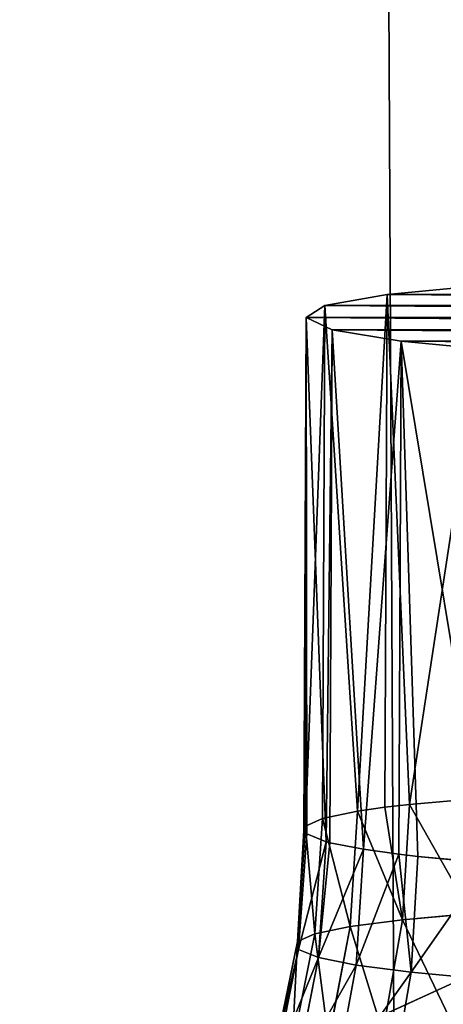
# Model space of a CAD drawing. Extents: x 80 to 596, y 77 to 1633.
# Tile 136 of 256: x 359 to 369, y 263 to 286. Entities that reach past the tile are written whole.
import ezdxf

# ---------------------------------------------------------------- set-up
doc = ezdxf.new("R2010")
doc.units = 0
doc.header["$LTSCALE"] = 25.4
doc.layers.get('0').update_dxf_attribs({"color": 13, "linetype": 'CONTINUOUS'})

# ---------------------------------------------------------------- blocks, each defined once
blk = doc.blocks.new('CADILLAC-III-8190-7988-799')
at = {"color": 7}
for p, q in [((29.409, 279.635, 1456.623), (31.806, 279.86, 1453.184)), ((29.409, 279.635, 1456.623), (31.806, 279.86, 1453.184)), ((29.94, 267.606, 1454.763), (31.806, 279.86, 1453.184)), ((29.94, 267.606, 1454.763), (31.806, 279.86, 1453.184)), ((27.944, 279.372, 1460.549), (29.409, 279.635, 1456.623)), ((27.944, 279.372, 1460.549), (29.409, 279.635, 1456.623)), ((28.713, 267.447, 1457.158), (29.409, 279.635, 1456.623)), ((28.713, 267.447, 1457.158), (29.409, 279.635, 1456.623)), ((29.352, 267.538, 1455.793), (29.409, 279.635, 1456.623)), ((29.352, 267.538, 1455.793), (29.409, 279.635, 1456.623)), ((29.94, 267.606, 1454.763), (29.409, 279.635, 1456.623)), ((29.94, 267.606, 1454.763), (29.409, 279.635, 1456.623)), ((27.944, 279.372, 1460.549), (27.484, 267.094, 1462.378)), ((27.944, 279.372, 1460.549), (27.484, 267.094, 1462.378)), ((27.503, 279.088, 1464.715), (27.944, 279.372, 1460.549)), ((27.503, 279.088, 1464.715), (27.944, 279.372, 1460.549)), ((27.887, 267.275, 1459.719), (27.944, 279.372, 1460.549)), ((27.887, 267.275, 1459.719), (27.944, 279.372, 1460.549)), ((28.713, 267.447, 1457.158), (27.944, 279.372, 1460.549)), ((28.713, 267.447, 1457.158), (27.944, 279.372, 1460.549)), ((27.447, 266.991, 1463.884), (27.503, 279.088, 1464.715)), ((27.447, 266.991, 1463.884), (27.503, 279.088, 1464.715)), ((27.503, 279.088, 1464.715), (27.484, 267.094, 1462.378)), ((27.503, 279.088, 1464.715), (27.484, 267.094, 1462.378)), ((27.514, 266.909, 1465.067), (27.503, 279.088, 1464.715)), ((27.514, 266.909, 1465.067), (27.503, 279.088, 1464.715)), ((27.975, 266.725, 1467.716), (27.503, 279.088, 1464.715)), ((27.975, 266.725, 1467.716), (27.503, 279.088, 1464.715)), ((28.115, 278.8, 1468.859), (27.503, 279.088, 1464.715)), ((28.115, 278.8, 1468.859), (27.503, 279.088, 1464.715)), ((27.975, 266.725, 1467.716), (28.115, 278.8, 1468.859)), ((27.975, 266.725, 1467.716), (28.115, 278.8, 1468.859)), ((28.115, 278.8, 1468.859), (28.059, 266.703, 1468.028)), ((28.115, 278.8, 1468.859), (28.059, 266.703, 1468.028)), ((29.741, 278.528, 1472.721), (28.115, 278.8, 1468.859)), ((28.115, 278.8, 1468.859), (28.856, 266.547, 1470.257)), ((28.115, 278.8, 1468.859), (28.856, 266.547, 1470.257)), ((29.741, 278.528, 1472.721), (28.115, 278.8, 1468.859)), ((29.741, 278.528, 1472.721), (28.856, 266.547, 1470.257)), ((29.741, 278.528, 1472.721), (28.856, 266.547, 1470.257)), ((29.685, 266.431, 1471.89), (29.741, 278.528, 1472.721)), ((29.685, 266.431, 1471.89), (29.741, 278.528, 1472.721)), ((30.135, 266.378, 1472.625), (29.741, 278.528, 1472.721)), ((30.135, 266.378, 1472.625), (29.741, 278.528, 1472.721)), ((31.778, 266.224, 1474.756), (29.741, 278.528, 1472.721)), ((31.778, 266.224, 1474.756), (29.741, 278.528, 1472.721)), ((32.278, 278.287, 1476.057), (29.741, 278.528, 1472.721)), ((32.278, 278.287, 1476.057), (29.741, 278.528, 1472.721)), ((21.13, 258.904, 1411.125), (40.548, 267.772, 1411.125)), ((40.548, 267.772, 1411.325), (21.13, 258.904, 1411.325)), ((40.548, 267.772, 1411.325), (21.13, 258.904, 1411.325)), ((21.13, 258.904, 1411.125), (40.548, 267.772, 1411.125)), ((29.94, 267.606, 1454.763), (31.535, 267.747, 1452.595)), ((29.94, 267.606, 1454.763), (31.535, 267.747, 1452.595)), ((28.713, 267.447, 1457.158), (29.352, 267.538, 1455.793)), ((28.713, 267.447, 1457.158), (29.352, 267.538, 1455.793)), ((29.352, 267.538, 1455.793), (29.94, 267.606, 1454.763)), ((29.352, 267.538, 1455.793), (29.94, 267.606, 1454.763)), ((29.352, 267.538, 1455.793), (29.775, 264.888, 1454.483)), ((29.352, 267.538, 1455.793), (29.775, 264.888, 1454.483)), ((29.775, 264.888, 1454.483), (29.94, 267.606, 1454.763)), ((29.775, 264.888, 1454.483), (29.94, 267.606, 1454.763)), ((27.484, 267.094, 1462.378), (27.887, 267.275, 1459.719)), ((27.484, 267.094, 1462.378), (27.887, 267.275, 1459.719)), ((27.887, 267.275, 1459.719), (27.701, 264.553, 1459.491)), ((27.887, 267.275, 1459.719), (27.701, 264.553, 1459.491)), ((27.887, 267.275, 1459.719), (28.713, 267.447, 1457.158)), ((27.887, 267.275, 1459.719), (28.713, 267.447, 1457.158)), ((28.713, 267.447, 1457.158), (28.536, 264.727, 1456.903)), ((28.713, 267.447, 1457.158), (28.536, 264.727, 1456.903)), ((28.713, 267.447, 1457.158), (29.775, 264.888, 1454.483)), ((28.713, 267.447, 1457.158), (29.775, 264.888, 1454.483)), ((27.484, 267.094, 1462.378), (27.293, 264.371, 1462.178)), ((27.484, 267.094, 1462.378), (27.293, 264.371, 1462.178)), ((27.447, 266.991, 1463.884), (27.484, 267.094, 1462.378)), ((27.447, 266.991, 1463.884), (27.484, 267.094, 1462.378)), ((27.447, 266.991, 1463.884), (27.293, 264.371, 1462.178)), ((27.447, 266.991, 1463.884), (27.293, 264.371, 1462.178)), ((27.447, 266.991, 1463.884), (27.323, 264.184, 1464.896)), ((27.447, 266.991, 1463.884), (27.323, 264.184, 1464.896)), ((27.514, 266.909, 1465.067), (27.323, 264.184, 1464.896)), ((27.514, 266.909, 1465.067), (27.323, 264.184, 1464.896)), ((27.514, 266.909, 1465.067), (27.447, 266.991, 1463.884)), ((27.514, 266.909, 1465.067), (27.447, 266.991, 1463.884)), ((27.975, 266.725, 1467.716), (27.514, 266.909, 1465.067)), ((27.975, 266.725, 1467.716), (27.514, 266.909, 1465.067)), ((27.975, 266.725, 1467.716), (27.79, 263.998, 1467.574)), ((27.975, 266.725, 1467.716), (27.79, 263.998, 1467.574)), ((27.79, 263.998, 1467.574), (28.059, 266.703, 1468.028)), ((27.79, 263.998, 1467.574), (28.059, 266.703, 1468.028)), ((28.059, 266.703, 1468.028), (27.975, 266.725, 1467.716)), ((28.059, 266.703, 1468.028), (27.975, 266.725, 1467.716)), ((28.856, 266.547, 1470.257), (28.059, 266.703, 1468.028)), ((28.856, 266.547, 1470.257), (28.059, 266.703, 1468.028)), ((28.856, 266.547, 1470.257), (27.79, 263.998, 1467.574)), ((28.856, 266.547, 1470.257), (27.79, 263.998, 1467.574)), ((28.68, 263.818, 1470.142), (28.856, 266.547, 1470.257)), ((28.68, 263.818, 1470.142), (28.856, 266.547, 1470.257)), ((29.685, 266.431, 1471.89), (28.68, 263.818, 1470.142)), ((29.685, 266.431, 1471.89), (28.68, 263.818, 1470.142)), ((29.685, 266.431, 1471.89), (28.856, 266.547, 1470.257)), ((29.685, 266.431, 1471.89), (28.856, 266.547, 1470.257)), ((30.135, 266.378, 1472.625), (29.685, 266.431, 1471.89)), ((29.685, 266.431, 1471.89), (29.973, 263.647, 1472.534)), ((29.685, 266.431, 1471.89), (29.973, 263.647, 1472.534)), ((30.135, 266.378, 1472.625), (29.685, 266.431, 1471.89)), ((29.973, 263.647, 1472.534), (30.135, 266.378, 1472.625)), ((29.973, 263.647, 1472.534), (30.135, 266.378, 1472.625)), ((31.778, 266.224, 1474.756), (30.135, 266.378, 1472.625)), ((31.778, 266.224, 1474.756), (30.135, 266.378, 1472.625)), ((29.775, 264.888, 1454.483), (31.388, 265.031, 1452.292)), ((29.775, 264.888, 1454.483), (31.388, 265.031, 1452.292)), ((27.701, 264.553, 1459.491), (28.536, 264.727, 1456.903)), ((27.701, 264.553, 1459.491), (28.536, 264.727, 1456.903)), ((28.536, 264.727, 1456.903), (28.031, 262.065, 1456.517)), ((28.536, 264.727, 1456.903), (28.031, 262.065, 1456.517)), ((28.536, 264.727, 1456.903), (29.775, 264.888, 1454.483)), ((28.536, 264.727, 1456.903), (29.775, 264.888, 1454.483)), ((29.775, 264.888, 1454.483), (29.31, 262.23, 1454.02)), ((29.775, 264.888, 1454.483), (29.31, 262.23, 1454.02)), ((27.701, 264.553, 1459.491), (27.171, 261.885, 1459.186)), ((27.701, 264.553, 1459.491), (27.171, 261.885, 1459.186)), ((27.293, 264.371, 1462.178), (27.701, 264.553, 1459.491)), ((27.293, 264.371, 1462.178), (27.701, 264.553, 1459.491)), ((27.293, 264.371, 1462.178), (26.75, 261.697, 1461.958)), ((27.293, 264.371, 1462.178), (26.75, 261.697, 1461.958)), ((27.323, 264.184, 1464.896), (27.293, 264.371, 1462.178)), ((27.323, 264.184, 1464.896), (27.293, 264.371, 1462.178)), ((27.323, 264.184, 1464.896), (26.781, 261.504, 1464.761)), ((27.323, 264.184, 1464.896), (26.781, 261.504, 1464.761)), ((27.323, 264.184, 1464.896), (27.79, 263.998, 1467.574)), ((27.323, 264.184, 1464.896), (27.79, 263.998, 1467.574)), ((27.262, 261.313, 1467.523), (27.79, 263.998, 1467.574)), ((27.262, 261.313, 1467.523), (27.79, 263.998, 1467.574)), ((28.68, 263.818, 1470.142), (27.79, 263.998, 1467.574)), ((28.68, 263.818, 1470.142), (27.79, 263.998, 1467.574)), ((28.181, 261.126, 1470.172), (28.68, 263.818, 1470.142)), ((28.181, 261.126, 1470.172), (28.68, 263.818, 1470.142)), ((29.973, 263.647, 1472.534), (28.68, 263.818, 1470.142)), ((29.973, 263.647, 1472.534), (28.68, 263.818, 1470.142)), ((29.514, 260.951, 1472.639), (29.973, 263.647, 1472.534)), ((29.514, 260.951, 1472.639), (29.973, 263.647, 1472.534)), ((31.633, 263.492, 1474.689), (29.973, 263.647, 1472.534)), ((31.633, 263.492, 1474.689), (29.973, 263.647, 1472.534))]:
    blk.add_line(p, q, dxfattribs=at)
mesh = blk.add_polyface(dxfattribs=at)
corners = [(-242.988, 380.472, 1411.125), (-246.192, 300.973, 1411.125), (-247.799, 340.852, 1411.125), (-238.208, 261.868, 1411.125), (-231.884, 418.808, 1411.125), (-224.056, 224.55, 1411.125), (-214.774, 454.866, 1411.125), (-204.1, 189.986, 1411.125), (-192.102, 487.712, 1411.125), (-178.858, 159.07, 1411.125), (-164.454, 516.496, 1411.125), (-148.984, 132.604, 1411.125), (-132.548, 540.473, 1411.125), (-115.251, 111.273, 1411.125), (-97.208, 559.021, 1411.125), (-78.534, 95.629, 1411.125), (-74.237, 341.539, 1411.125), (-59.35, 571.659, 1411.125), (-68.222, 362.022, 1411.125), (-56.681, 379.98, 1411.125), (-19.956, 578.062, 1411.125), (-40.548, 393.96, 1411.125), (-21.13, 402.828, 1411.125), (0, 405.866, 1411.125), (19.956, 578.062, 1411.125), (21.13, 402.828, 1411.125), (59.35, 571.659, 1411.125), (40.548, 393.96, 1411.125), (56.681, 379.98, 1411.125), (68.222, 362.022, 1411.125), (97.208, 559.021, 1411.125), (74.237, 341.539, 1411.125), (74.237, 320.192, 1411.125), (78.534, 95.629, 1411.125), (115.251, 111.273, 1411.125), (132.548, 540.473, 1411.125), (148.984, 132.604, 1411.125), (164.454, 516.496, 1411.125), (178.858, 159.07, 1411.125), (192.102, 487.712, 1411.125), (204.1, 189.986, 1411.125), (214.774, 454.866, 1411.125), (224.056, 224.55, 1411.125), (231.884, 418.808, 1411.125), (238.208, 261.868, 1411.125), (242.988, 380.472, 1411.125), (246.192, 300.973, 1411.125), (247.799, 340.852, 1411.125), (-74.237, 320.192, 1411.125), (-39.782, 86.077, 1411.125), (-68.222, 299.71, 1411.125), (-56.681, 281.751, 1411.125), (-40.548, 267.772, 1411.125), (-21.13, 258.904, 1411.125), (0, 82.866, 1411.125), (0, 255.866, 1411.125), (21.13, 258.904, 1411.125), (39.782, 86.077, 1411.125), (40.548, 267.772, 1411.125), (56.681, 281.751, 1411.125), (68.222, 299.71, 1411.125)]
mesh.append_faces([[corners[k] for k in face] for face in [(0, 1, 2), (46, 45, 47)]], dxfattribs={"vtx0": -1, "color": 7})
mesh.append_faces([[corners[k] for k in face] for face in [(1, 0, 3), (3, 4, 5), (5, 6, 7), (7, 8, 9), (9, 10, 11), (11, 12, 13), (13, 14, 15), (16, 17, 18), (18, 17, 19), (19, 20, 21), (21, 20, 22), (22, 20, 23), (23, 24, 25), (25, 26, 27), (27, 26, 28), (28, 26, 29), (29, 30, 31), (31, 30, 32), (33, 30, 34), (34, 35, 36), (36, 37, 38), (38, 39, 40), (40, 41, 42), (42, 43, 44), (44, 45, 46), (15, 48, 49), (48, 15, 16), (49, 53, 54), (54, 56, 57), (57, 58, 33)]], dxfattribs={"vtx0": -1, "vtx1": -1, "color": 7})
mesh.append_faces([[corners[k] for k in face] for face in [(15, 14, 16), (32, 30, 33)]], dxfattribs={"vtx0": -1, "vtx1": -1, "vtx2": -1, "color": 7})
mesh.append_faces([[corners[k] for k in face] for face in [(3, 0, 4), (5, 4, 6), (7, 6, 8), (9, 8, 10), (11, 10, 12), (13, 12, 14), (16, 14, 17), (19, 17, 20), (23, 20, 24), (25, 24, 26), (29, 26, 30), (34, 30, 35), (36, 35, 37), (38, 37, 39), (40, 39, 41), (42, 41, 43), (44, 43, 45), (49, 48, 50), (49, 50, 51), (49, 51, 52), (49, 52, 53), (54, 53, 55), (54, 55, 56), (57, 56, 58), (33, 58, 59), (33, 59, 60), (33, 60, 32)]], dxfattribs={"vtx0": -1, "vtx2": -1, "color": 7})
mesh = blk.add_polyface(dxfattribs=at)
corners = [(-39.782, 86.077, 1411.325), (-74.237, 320.192, 1411.325), (-78.534, 95.629, 1411.325), (-68.222, 299.71, 1411.325), (-56.681, 281.751, 1411.325), (-40.548, 267.772, 1411.325), (-21.13, 258.904, 1411.325), (0, 82.866, 1411.325), (0, 255.866, 1411.325), (39.782, 86.077, 1411.325), (21.13, 258.904, 1411.325), (40.548, 267.772, 1411.325), (78.534, 95.629, 1411.325), (56.681, 281.751, 1411.325), (68.222, 299.71, 1411.325), (74.237, 320.192, 1411.325), (74.237, 341.539, 1411.325), (-246.192, 300.973, 1411.325), (-242.988, 380.472, 1411.325), (-247.799, 340.852, 1411.325), (-238.208, 261.868, 1411.325), (-231.884, 418.808, 1411.325), (-224.056, 224.55, 1411.325), (-214.774, 454.866, 1411.325), (-204.1, 189.986, 1411.325), (-192.102, 487.712, 1411.325), (-178.858, 159.07, 1411.325), (-164.454, 516.496, 1411.325), (-148.984, 132.604, 1411.325), (-132.548, 540.473, 1411.325), (-115.251, 111.273, 1411.325), (-97.208, 559.021, 1411.325), (-74.237, 341.539, 1411.325), (-59.35, 571.659, 1411.325), (-68.222, 362.022, 1411.325), (-56.681, 379.98, 1411.325), (-19.956, 578.062, 1411.325), (-40.548, 393.96, 1411.325), (-21.13, 402.828, 1411.325), (0, 405.866, 1411.325), (19.956, 578.062, 1411.325), (21.13, 402.828, 1411.325), (59.35, 571.659, 1411.325), (40.548, 393.96, 1411.325), (56.681, 379.98, 1411.325), (68.222, 362.022, 1411.325), (97.208, 559.021, 1411.325), (115.251, 111.273, 1411.325), (132.548, 540.473, 1411.325), (148.984, 132.604, 1411.325), (164.454, 516.496, 1411.325), (178.858, 159.07, 1411.325), (192.102, 487.712, 1411.325), (204.1, 189.986, 1411.325), (214.774, 454.866, 1411.325), (224.056, 224.55, 1411.325), (231.884, 418.808, 1411.325), (238.208, 261.868, 1411.325), (242.988, 380.472, 1411.325), (246.192, 300.973, 1411.325), (247.799, 340.852, 1411.325)]
mesh.append_faces([[corners[k] for k in face] for face in [(17, 18, 19), (58, 59, 60)]], dxfattribs={"vtx0": -1, "color": 7})
mesh.append_faces([[corners[k] for k in face] for face in [(0, 1, 2), (1, 0, 3), (3, 0, 4), (4, 0, 5), (5, 0, 6), (6, 7, 8), (8, 9, 10), (10, 9, 11), (11, 12, 13), (13, 12, 14), (14, 12, 15), (15, 12, 16), (18, 20, 21), (21, 22, 23), (23, 24, 25), (25, 26, 27), (27, 28, 29), (29, 30, 31), (31, 32, 33), (32, 2, 1), (33, 35, 36), (36, 39, 40), (40, 41, 42), (42, 45, 46), (46, 47, 48), (48, 49, 50), (50, 51, 52), (52, 53, 54), (54, 55, 56), (56, 57, 58)]], dxfattribs={"vtx0": -1, "vtx1": -1, "color": 7})
mesh.append_faces([[corners[k] for k in face] for face in [(31, 2, 32), (46, 16, 12)]], dxfattribs={"vtx0": -1, "vtx1": -1, "vtx2": -1, "color": 7})
mesh.append_faces([[corners[k] for k in face] for face in [(6, 0, 7), (8, 7, 9), (11, 9, 12), (18, 17, 20), (21, 20, 22), (23, 22, 24), (25, 24, 26), (27, 26, 28), (29, 28, 30), (31, 30, 2), (33, 32, 34), (33, 34, 35), (36, 35, 37), (36, 37, 38), (36, 38, 39), (40, 39, 41), (42, 41, 43), (42, 43, 44), (42, 44, 45), (46, 45, 16), (46, 12, 47), (48, 47, 49), (50, 49, 51), (52, 51, 53), (54, 53, 55), (56, 55, 57), (58, 57, 59)]], dxfattribs={"vtx0": -1, "vtx2": -1, "color": 7})
mesh = blk.add_polyface(dxfattribs=at)
corners = [(-241.615, 310.171, 1555.795), (-235.734, 387.748, 1555.795), (-241.806, 349.197, 1555.795), (-235.167, 271.681, 1555.795), (-223.557, 424.826, 1555.795), (-222.628, 234.724, 1555.795), (-205.59, 459.47, 1555.795), (-204.323, 200.257, 1555.795), (-182.298, 490.784, 1555.795), (-180.726, 169.173, 1555.795), (-154.284, 517.955, 1555.795), (-152.448, 142.276, 1555.795), (-122.275, 540.282, 1555.795), (-120.222, 120.264, 1555.795), (-87.099, 557.184, 1555.795), (-84.882, 103.707, 1555.795), (-49.667, 568.225, 1555.795), (-47.344, 93.032, 1555.795), (-10.949, 573.118, 1555.795), (-8.58, 88.518, 1555.795), (28.053, 571.738, 1555.795), (30.407, 90.28, 1555.795), (66.328, 564.118, 1555.795), (68.606, 98.273, 1555.795), (102.886, 550.458, 1555.795), (105.028, 112.29, 1555.795), (136.778, 531.11, 1555.795), (138.73, 131.968, 1555.795), (167.129, 506.576, 1555.795), (168.839, 156.797, 1555.795), (193.15, 477.492, 1555.795), (194.575, 186.135, 1555.795), (214.17, 444.609, 1555.795), (215.271, 219.221, 1555.795), (229.642, 408.781, 1555.795), (230.393, 255.199, 1555.795), (239.167, 370.935, 1555.795), (239.547, 293.137, 1555.795), (242.497, 332.051, 1555.795)]
mesh.append_faces([[corners[k] for k in face] for face in [(0, 1, 2), (36, 37, 38)]], dxfattribs={"vtx0": -1, "color": 7})
mesh.append_faces([[corners[k] for k in face] for face in [(1, 3, 4), (4, 5, 6), (6, 7, 8), (8, 9, 10), (10, 11, 12), (12, 13, 14), (14, 15, 16), (16, 17, 18), (18, 19, 20), (20, 21, 22), (22, 23, 24), (24, 25, 26), (26, 27, 28), (28, 29, 30), (30, 31, 32), (32, 33, 34), (34, 35, 36)]], dxfattribs={"vtx0": -1, "vtx1": -1, "color": 7})
mesh.append_faces([[corners[k] for k in face] for face in [(1, 0, 3), (4, 3, 5), (6, 5, 7), (8, 7, 9), (10, 9, 11), (12, 11, 13), (14, 13, 15), (16, 15, 17), (18, 17, 19), (20, 19, 21), (22, 21, 23), (24, 23, 25), (26, 25, 27), (28, 27, 29), (30, 29, 31), (32, 31, 33), (34, 33, 35), (36, 35, 37)]], dxfattribs={"vtx0": -1, "vtx2": -1, "color": 7})
mesh = blk.add_polyface(dxfattribs=at)
corners = [(-235.734, 387.748, 1555.395), (-241.615, 310.171, 1555.395), (-241.806, 349.197, 1555.395), (-235.167, 271.681, 1555.395), (-223.557, 424.826, 1555.395), (-222.628, 234.724, 1555.395), (-205.59, 459.47, 1555.395), (-204.323, 200.257, 1555.395), (-182.298, 490.784, 1555.395), (-180.726, 169.173, 1555.395), (-154.284, 517.955, 1555.395), (-152.448, 142.276, 1555.395), (-122.275, 540.282, 1555.395), (-120.222, 120.264, 1555.395), (-87.099, 557.184, 1555.395), (-84.882, 103.707, 1555.395), (-49.667, 568.225, 1555.395), (-47.344, 93.032, 1555.395), (-10.949, 573.118, 1555.395), (-8.58, 88.518, 1555.395), (28.053, 571.738, 1555.395), (30.407, 90.28, 1555.395), (66.328, 564.118, 1555.395), (68.606, 98.273, 1555.395), (102.886, 550.458, 1555.395), (105.028, 112.29, 1555.395), (136.778, 531.11, 1555.395), (138.73, 131.968, 1555.395), (167.129, 506.576, 1555.395), (168.839, 156.797, 1555.395), (193.15, 477.492, 1555.395), (194.575, 186.135, 1555.395), (214.17, 444.609, 1555.395), (215.271, 219.221, 1555.395), (229.642, 408.781, 1555.395), (230.393, 255.199, 1555.395), (239.167, 370.935, 1555.395), (239.547, 293.137, 1555.395), (242.497, 332.051, 1555.395)]
mesh.append_faces([[corners[k] for k in face] for face in [(0, 1, 2), (37, 36, 38)]], dxfattribs={"vtx0": -1, "color": 7})
mesh.append_faces([[corners[k] for k in face] for face in [(1, 0, 3), (3, 4, 5), (5, 6, 7), (7, 8, 9), (9, 10, 11), (11, 12, 13), (13, 14, 15), (15, 16, 17), (17, 18, 19), (19, 20, 21), (21, 22, 23), (23, 24, 25), (25, 26, 27), (27, 28, 29), (29, 30, 31), (31, 32, 33), (33, 34, 35), (35, 36, 37)]], dxfattribs={"vtx0": -1, "vtx1": -1, "color": 7})
mesh.append_faces([[corners[k] for k in face] for face in [(3, 0, 4), (5, 4, 6), (7, 6, 8), (9, 8, 10), (11, 10, 12), (13, 12, 14), (15, 14, 16), (17, 16, 18), (19, 18, 20), (21, 20, 22), (23, 22, 24), (25, 24, 26), (27, 26, 28), (29, 28, 30), (31, 30, 32), (33, 32, 34), (35, 34, 36)]], dxfattribs={"vtx0": -1, "vtx2": -1, "color": 7})
at = {"color": 250}
mesh = blk.add_polyface(dxfattribs=at)
corners = [(10.515, 327.595, 1445.718), (252.517, 189.925, 22.698), (250.121, 189.259, 22.359), (12.912, 328.261, 1446.057)]
mesh.append_faces([[corners[k] for k in face] for face in [(0, 1, 2), (1, 0, 3)]], dxfattribs={"vtx0": -1, "color": 250})
mesh = blk.add_polyface(dxfattribs=at)
corners = [(12.912, 328.261, 1446.057), (254.904, 189.297, 23.16), (252.517, 189.925, 22.698), (15.298, 327.634, 1446.52)]
mesh.append_faces([[corners[k] for k in face] for face in [(0, 1, 2), (1, 0, 3)]], dxfattribs={"vtx0": -1, "color": 250})
mesh = blk.add_polyface(dxfattribs=at)
corners = [(8.75, 325.814, 1445.594), (250.121, 189.259, 22.359), (248.356, 187.477, 22.235), (10.515, 327.595, 1445.718)]
mesh.append_faces([[corners[k] for k in face] for face in [(0, 1, 2), (1, 0, 3)]], dxfattribs={"vtx0": -1, "color": 250})
mesh = blk.add_polyface(dxfattribs=at)
corners = [(15.298, 327.634, 1446.52), (256.64, 187.544, 23.623), (254.904, 189.297, 23.16), (17.035, 325.881, 1446.983)]
mesh.append_faces([[corners[k] for k in face] for face in [(0, 1, 2), (1, 0, 3)]], dxfattribs={"vtx0": -1, "color": 250})
mesh = blk.add_polyface(dxfattribs=at)
corners = [(8.09, 323.395, 1445.718), (248.356, 187.477, 22.235), (247.696, 185.058, 22.359), (8.75, 325.814, 1445.594)]
mesh.append_faces([[corners[k] for k in face] for face in [(0, 1, 2), (1, 0, 3)]], dxfattribs={"vtx0": -1, "color": 250})
mesh = blk.add_polyface(dxfattribs=at)
corners = [(256.64, 187.544, 23.623), (17.656, 323.472, 1447.321), (257.262, 185.136, 23.962), (17.035, 325.881, 1446.983)]
mesh.append_faces([[corners[k] for k in face] for face in [(0, 1, 2), (1, 0, 3)]], dxfattribs={"vtx0": -1, "color": 250})
mesh = blk.add_polyface(dxfattribs=at)
corners = [(257.262, 185.136, 23.962), (16.996, 321.053, 1447.445), (256.602, 182.717, 24.086), (17.656, 323.472, 1447.321)]
mesh.append_faces([[corners[k] for k in face] for face in [(0, 1, 2), (1, 0, 3)]], dxfattribs={"vtx0": -1, "color": 250})
mesh = blk.add_polyface(dxfattribs=at)
corners = [(8.711, 320.986, 1446.057), (247.696, 185.058, 22.359), (248.317, 182.65, 22.698), (8.09, 323.395, 1445.718)]
mesh.append_faces([[corners[k] for k in face] for face in [(0, 1, 2), (1, 0, 3)]], dxfattribs={"vtx0": -1, "color": 250})
mesh = blk.add_polyface(dxfattribs=at)
corners = [(250.054, 180.897, 23.16), (8.711, 320.986, 1446.057), (248.317, 182.65, 22.698), (10.448, 319.233, 1446.52)]
mesh.append_faces([[corners[k] for k in face] for face in [(0, 1, 2), (1, 0, 3)]], dxfattribs={"vtx0": -1, "color": 250})
mesh = blk.add_polyface(dxfattribs=at)
corners = [(256.602, 182.717, 24.086), (15.231, 319.272, 1447.321), (254.837, 180.935, 23.962), (16.996, 321.053, 1447.445)]
mesh.append_faces([[corners[k] for k in face] for face in [(0, 1, 2), (1, 0, 3)]], dxfattribs={"vtx0": -1, "color": 250})
mesh = blk.add_polyface(dxfattribs=at)
corners = [(252.44, 180.269, 23.623), (10.448, 319.233, 1446.52), (250.054, 180.897, 23.16), (12.834, 318.606, 1446.983)]
mesh.append_faces([[corners[k] for k in face] for face in [(0, 1, 2), (1, 0, 3)]], dxfattribs={"vtx0": -1, "color": 250})
mesh = blk.add_polyface(dxfattribs=at)
corners = [(254.837, 180.935, 23.962), (12.834, 318.606, 1446.983), (252.44, 180.269, 23.623), (15.231, 319.272, 1447.321)]
mesh.append_faces([[corners[k] for k in face] for face in [(0, 1, 2), (1, 0, 3)]], dxfattribs={"vtx0": -1, "color": 250})
at = {"color": 7}
mesh = blk.add_polyface(dxfattribs=at)
corners = [(38.747, 280.143, 1448.584), (47.049, 280.152, 1447.889), (42.854, 280.184, 1447.714), (51.068, 280.051, 1449.1), (34.985, 280.033, 1450.447), (54.658, 279.885, 1451.27), (31.806, 279.86, 1453.184), (57.595, 279.666, 1454.263), (29.409, 279.635, 1456.623), (59.693, 279.407, 1457.891), (27.944, 279.372, 1460.549), (60.821, 279.125, 1461.925), (27.503, 279.088, 1464.715), (60.907, 278.837, 1466.113), (28.115, 278.8, 1468.859), (59.947, 278.561, 1470.191), (29.741, 278.528, 1472.721), (58, 278.315, 1473.903), (32.278, 278.287, 1476.057), (55.19, 278.114, 1477.016), (35.568, 278.093, 1478.659), (51.692, 277.972, 1479.334), (39.403, 277.958, 1480.363), (47.726, 277.895, 1480.711), (43.542, 277.891, 1481.062)]
mesh.append_faces([[corners[k] for k in face] for face in [(0, 1, 2), (23, 22, 24)]], dxfattribs={"vtx0": -1, "color": 7})
mesh.append_faces([[corners[k] for k in face] for face in [(1, 0, 3), (3, 4, 5), (5, 6, 7), (7, 8, 9), (9, 10, 11), (11, 12, 13), (13, 14, 15), (15, 16, 17), (17, 18, 19), (19, 20, 21), (21, 22, 23)]], dxfattribs={"vtx0": -1, "vtx1": -1, "color": 7})
mesh.append_faces([[corners[k] for k in face] for face in [(3, 0, 4), (5, 4, 6), (7, 6, 8), (9, 8, 10), (11, 10, 12), (13, 12, 14), (15, 14, 16), (17, 16, 18), (19, 18, 20), (21, 20, 22)]], dxfattribs={"vtx0": -1, "vtx2": -1, "color": 7})
mesh = blk.add_polyface(dxfattribs=at)
corners = [(31.806, 279.86, 1453.184), (29.94, 267.606, 1454.763), (29.409, 279.635, 1456.623)]
mesh.append_faces([[corners[k] for k in face] for face in [(0, 1, 2)]], dxfattribs={"color": 7})
mesh = blk.add_polyface(dxfattribs=at)
corners = [(31.806, 279.86, 1453.184), (31.535, 267.747, 1452.595), (29.94, 267.606, 1454.763)]
mesh.append_faces([[corners[k] for k in face] for face in [(0, 1, 2)]], dxfattribs={"color": 7})
mesh = blk.add_polyface(dxfattribs=at)
corners = [(29.409, 279.635, 1456.623), (28.713, 267.447, 1457.158), (27.944, 279.372, 1460.549)]
mesh.append_faces([[corners[k] for k in face] for face in [(0, 1, 2)]], dxfattribs={"color": 7})
mesh = blk.add_polyface(dxfattribs=at)
corners = [(29.409, 279.635, 1456.623), (29.352, 267.538, 1455.793), (28.713, 267.447, 1457.158)]
mesh.append_faces([[corners[k] for k in face] for face in [(0, 1, 2)]], dxfattribs={"color": 7})
mesh = blk.add_polyface(dxfattribs=at)
corners = [(29.409, 279.635, 1456.623), (29.94, 267.606, 1454.763), (29.352, 267.538, 1455.793)]
mesh.append_faces([[corners[k] for k in face] for face in [(0, 1, 2)]], dxfattribs={"color": 7})
mesh = blk.add_polyface(dxfattribs=at)
corners = [(27.944, 279.372, 1460.549), (27.484, 267.094, 1462.378), (27.503, 279.088, 1464.715)]
mesh.append_faces([[corners[k] for k in face] for face in [(0, 1, 2)]], dxfattribs={"color": 7})
mesh = blk.add_polyface(dxfattribs=at)
corners = [(27.944, 279.372, 1460.549), (27.887, 267.275, 1459.719), (27.484, 267.094, 1462.378)]
mesh.append_faces([[corners[k] for k in face] for face in [(0, 1, 2)]], dxfattribs={"color": 7})
mesh = blk.add_polyface(dxfattribs=at)
corners = [(27.944, 279.372, 1460.549), (28.713, 267.447, 1457.158), (27.887, 267.275, 1459.719)]
mesh.append_faces([[corners[k] for k in face] for face in [(0, 1, 2)]], dxfattribs={"color": 7})
mesh = blk.add_polyface(dxfattribs=at)
corners = [(27.503, 279.088, 1464.715), (27.484, 267.094, 1462.378), (27.447, 266.991, 1463.884)]
mesh.append_faces([[corners[k] for k in face] for face in [(0, 1, 2)]], dxfattribs={"color": 7})
mesh = blk.add_polyface(dxfattribs=at)
corners = [(27.503, 279.088, 1464.715), (27.447, 266.991, 1463.884), (27.514, 266.909, 1465.067)]
mesh.append_faces([[corners[k] for k in face] for face in [(0, 1, 2)]], dxfattribs={"color": 7})
mesh = blk.add_polyface(dxfattribs=at)
corners = [(27.503, 279.088, 1464.715), (27.514, 266.909, 1465.067), (27.975, 266.725, 1467.716)]
mesh.append_faces([[corners[k] for k in face] for face in [(0, 1, 2)]], dxfattribs={"color": 7})
mesh = blk.add_polyface(dxfattribs=at)
corners = [(27.503, 279.088, 1464.715), (27.975, 266.725, 1467.716), (28.115, 278.8, 1468.859)]
mesh.append_faces([[corners[k] for k in face] for face in [(0, 1, 2)]], dxfattribs={"color": 7})
mesh = blk.add_polyface(dxfattribs=at)
corners = [(28.115, 278.8, 1468.859), (27.975, 266.725, 1467.716), (28.059, 266.703, 1468.028)]
mesh.append_faces([[corners[k] for k in face] for face in [(0, 1, 2)]], dxfattribs={"color": 7})
mesh = blk.add_polyface(dxfattribs=at)
corners = [(28.115, 278.8, 1468.859), (28.059, 266.703, 1468.028), (28.856, 266.547, 1470.257)]
mesh.append_faces([[corners[k] for k in face] for face in [(0, 1, 2)]], dxfattribs={"color": 7})
mesh = blk.add_polyface(dxfattribs=at)
corners = [(28.115, 278.8, 1468.859), (28.856, 266.547, 1470.257), (29.741, 278.528, 1472.721)]
mesh.append_faces([[corners[k] for k in face] for face in [(0, 1, 2)]], dxfattribs={"color": 7})
mesh = blk.add_polyface(dxfattribs=at)
corners = [(29.741, 278.528, 1472.721), (28.856, 266.547, 1470.257), (29.685, 266.431, 1471.89)]
mesh.append_faces([[corners[k] for k in face] for face in [(0, 1, 2)]], dxfattribs={"color": 7})
mesh = blk.add_polyface(dxfattribs=at)
corners = [(29.741, 278.528, 1472.721), (29.685, 266.431, 1471.89), (30.135, 266.378, 1472.625)]
mesh.append_faces([[corners[k] for k in face] for face in [(0, 1, 2)]], dxfattribs={"color": 7})
mesh = blk.add_polyface(dxfattribs=at)
corners = [(29.741, 278.528, 1472.721), (30.135, 266.378, 1472.625), (31.778, 266.224, 1474.756)]
mesh.append_faces([[corners[k] for k in face] for face in [(0, 1, 2)]], dxfattribs={"color": 7})
mesh = blk.add_polyface(dxfattribs=at)
corners = [(29.741, 278.528, 1472.721), (31.778, 266.224, 1474.756), (32.278, 278.287, 1476.057)]
mesh.append_faces([[corners[k] for k in face] for face in [(0, 1, 2)]], dxfattribs={"color": 7})
mesh = blk.add_polyface(dxfattribs=at)
corners = [(21.13, 258.904, 1411.325), (40.548, 267.772, 1411.125), (21.13, 258.904, 1411.125), (40.548, 267.772, 1411.325)]
mesh.append_faces([[corners[k] for k in face] for face in [(0, 1, 2), (1, 0, 3)]], dxfattribs={"vtx0": -1, "color": 7})
mesh = blk.add_polyface(dxfattribs=at)
corners = [(29.94, 267.606, 1454.763), (31.388, 265.031, 1452.292), (29.775, 264.888, 1454.483), (31.535, 267.747, 1452.595)]
mesh.append_faces([[corners[k] for k in face] for face in [(0, 1, 2), (1, 0, 3)]], dxfattribs={"vtx0": -1, "color": 7})
mesh = blk.add_polyface(dxfattribs=at)
corners = [(29.352, 267.538, 1455.793), (29.775, 264.888, 1454.483), (28.713, 267.447, 1457.158)]
mesh.append_faces([[corners[k] for k in face] for face in [(0, 1, 2)]], dxfattribs={"color": 7})
mesh = blk.add_polyface(dxfattribs=at)
corners = [(29.94, 267.606, 1454.763), (29.775, 264.888, 1454.483), (29.352, 267.538, 1455.793)]
mesh.append_faces([[corners[k] for k in face] for face in [(0, 1, 2)]], dxfattribs={"color": 7})
mesh = blk.add_polyface(dxfattribs=at)
corners = [(27.484, 267.094, 1462.378), (27.701, 264.553, 1459.491), (27.293, 264.371, 1462.178), (27.887, 267.275, 1459.719)]
mesh.append_faces([[corners[k] for k in face] for face in [(0, 1, 2), (1, 0, 3)]], dxfattribs={"vtx0": -1, "color": 7})
mesh = blk.add_polyface(dxfattribs=at)
corners = [(27.887, 267.275, 1459.719), (28.536, 264.727, 1456.903), (27.701, 264.553, 1459.491), (28.713, 267.447, 1457.158)]
mesh.append_faces([[corners[k] for k in face] for face in [(0, 1, 2), (1, 0, 3)]], dxfattribs={"vtx0": -1, "color": 7})
mesh = blk.add_polyface(dxfattribs=at)
corners = [(28.713, 267.447, 1457.158), (29.775, 264.888, 1454.483), (28.536, 264.727, 1456.903)]
mesh.append_faces([[corners[k] for k in face] for face in [(0, 1, 2)]], dxfattribs={"color": 7})
mesh = blk.add_polyface(dxfattribs=at)
corners = [(27.484, 267.094, 1462.378), (27.293, 264.371, 1462.178), (27.447, 266.991, 1463.884)]
mesh.append_faces([[corners[k] for k in face] for face in [(0, 1, 2)]], dxfattribs={"color": 7})
mesh = blk.add_polyface(dxfattribs=at)
corners = [(27.447, 266.991, 1463.884), (27.293, 264.371, 1462.178), (27.323, 264.184, 1464.896)]
mesh.append_faces([[corners[k] for k in face] for face in [(0, 1, 2)]], dxfattribs={"color": 7})
mesh = blk.add_polyface(dxfattribs=at)
corners = [(27.447, 266.991, 1463.884), (27.323, 264.184, 1464.896), (27.514, 266.909, 1465.067)]
mesh.append_faces([[corners[k] for k in face] for face in [(0, 1, 2)]], dxfattribs={"color": 7})
mesh = blk.add_polyface(dxfattribs=at)
corners = [(27.975, 266.725, 1467.716), (27.323, 264.184, 1464.896), (27.79, 263.998, 1467.574), (27.514, 266.909, 1465.067)]
mesh.append_faces([[corners[k] for k in face] for face in [(0, 1, 2), (1, 0, 3)]], dxfattribs={"vtx0": -1, "color": 7})
mesh = blk.add_polyface(dxfattribs=at)
corners = [(27.975, 266.725, 1467.716), (27.79, 263.998, 1467.574), (28.059, 266.703, 1468.028)]
mesh.append_faces([[corners[k] for k in face] for face in [(0, 1, 2)]], dxfattribs={"color": 7})
mesh = blk.add_polyface(dxfattribs=at)
corners = [(28.059, 266.703, 1468.028), (27.79, 263.998, 1467.574), (28.856, 266.547, 1470.257)]
mesh.append_faces([[corners[k] for k in face] for face in [(0, 1, 2)]], dxfattribs={"color": 7})
mesh = blk.add_polyface(dxfattribs=at)
corners = [(28.856, 266.547, 1470.257), (27.79, 263.998, 1467.574), (28.68, 263.818, 1470.142)]
mesh.append_faces([[corners[k] for k in face] for face in [(0, 1, 2)]], dxfattribs={"color": 7})
mesh = blk.add_polyface(dxfattribs=at)
corners = [(28.856, 266.547, 1470.257), (28.68, 263.818, 1470.142), (29.685, 266.431, 1471.89)]
mesh.append_faces([[corners[k] for k in face] for face in [(0, 1, 2)]], dxfattribs={"color": 7})
mesh = blk.add_polyface(dxfattribs=at)
corners = [(29.685, 266.431, 1471.89), (28.68, 263.818, 1470.142), (29.973, 263.647, 1472.534)]
mesh.append_faces([[corners[k] for k in face] for face in [(0, 1, 2)]], dxfattribs={"color": 7})
mesh = blk.add_polyface(dxfattribs=at)
corners = [(29.685, 266.431, 1471.89), (29.973, 263.647, 1472.534), (30.135, 266.378, 1472.625)]
mesh.append_faces([[corners[k] for k in face] for face in [(0, 1, 2)]], dxfattribs={"color": 7})
mesh = blk.add_polyface(dxfattribs=at)
corners = [(31.778, 266.224, 1474.756), (29.973, 263.647, 1472.534), (31.633, 263.492, 1474.689), (30.135, 266.378, 1472.625)]
mesh.append_faces([[corners[k] for k in face] for face in [(0, 1, 2), (1, 0, 3)]], dxfattribs={"vtx0": -1, "color": 7})
mesh = blk.add_polyface(dxfattribs=at)
corners = [(29.775, 264.888, 1454.483), (30.973, 262.378, 1451.76), (29.31, 262.23, 1454.02), (31.388, 265.031, 1452.292)]
mesh.append_faces([[corners[k] for k in face] for face in [(0, 1, 2), (1, 0, 3)]], dxfattribs={"vtx0": -1, "color": 7})
mesh = blk.add_polyface(dxfattribs=at)
corners = [(27.701, 264.553, 1459.491), (28.031, 262.065, 1456.517), (27.171, 261.885, 1459.186), (28.536, 264.727, 1456.903)]
mesh.append_faces([[corners[k] for k in face] for face in [(0, 1, 2), (1, 0, 3)]], dxfattribs={"vtx0": -1, "color": 7})
mesh = blk.add_polyface(dxfattribs=at)
corners = [(28.536, 264.727, 1456.903), (29.31, 262.23, 1454.02), (28.031, 262.065, 1456.517), (29.775, 264.888, 1454.483)]
mesh.append_faces([[corners[k] for k in face] for face in [(0, 1, 2), (1, 0, 3)]], dxfattribs={"vtx0": -1, "color": 7})
mesh = blk.add_polyface(dxfattribs=at)
corners = [(27.293, 264.371, 1462.178), (27.171, 261.885, 1459.186), (26.75, 261.697, 1461.958), (27.701, 264.553, 1459.491)]
mesh.append_faces([[corners[k] for k in face] for face in [(0, 1, 2), (1, 0, 3)]], dxfattribs={"vtx0": -1, "color": 7})
mesh = blk.add_polyface(dxfattribs=at)
corners = [(27.323, 264.184, 1464.896), (26.75, 261.697, 1461.958), (26.781, 261.504, 1464.761), (27.293, 264.371, 1462.178)]
mesh.append_faces([[corners[k] for k in face] for face in [(0, 1, 2), (1, 0, 3)]], dxfattribs={"vtx0": -1, "color": 7})
mesh = blk.add_polyface(dxfattribs=at)
corners = [(27.79, 263.998, 1467.574), (26.781, 261.504, 1464.761), (27.262, 261.313, 1467.523), (27.323, 264.184, 1464.896)]
mesh.append_faces([[corners[k] for k in face] for face in [(0, 1, 2), (1, 0, 3)]], dxfattribs={"vtx0": -1, "color": 7})
mesh = blk.add_polyface(dxfattribs=at)
corners = [(28.68, 263.818, 1470.142), (27.262, 261.313, 1467.523), (28.181, 261.126, 1470.172), (27.79, 263.998, 1467.574)]
mesh.append_faces([[corners[k] for k in face] for face in [(0, 1, 2), (1, 0, 3)]], dxfattribs={"vtx0": -1, "color": 7})
mesh = blk.add_polyface(dxfattribs=at)
corners = [(29.973, 263.647, 1472.534), (28.181, 261.126, 1470.172), (29.514, 260.951, 1472.639), (28.68, 263.818, 1470.142)]
mesh.append_faces([[corners[k] for k in face] for face in [(0, 1, 2), (1, 0, 3)]], dxfattribs={"vtx0": -1, "color": 7})
mesh = blk.add_polyface(dxfattribs=at)
corners = [(31.633, 263.492, 1474.689), (29.514, 260.951, 1472.639), (31.226, 260.79, 1474.861), (29.973, 263.647, 1472.534)]
mesh.append_faces([[corners[k] for k in face] for face in [(0, 1, 2), (1, 0, 3)]], dxfattribs={"vtx0": -1, "color": 7})
blk = doc.blocks.new('GRUPUJ_1')
at = {"color": 0}
blk.add_blockref('CADILLAC-III-8190-7988-799', (258.066, -77.491, -7.111), dxfattribs=at)

msp = doc.modelspace()

# ---------------------------------------------------------------- block references
at = {"color": 0}
msp.add_blockref('GRUPUJ_1', (79.834, 77.491, -7.989), dxfattribs=at)

doc.saveas('drawing.dxf')
